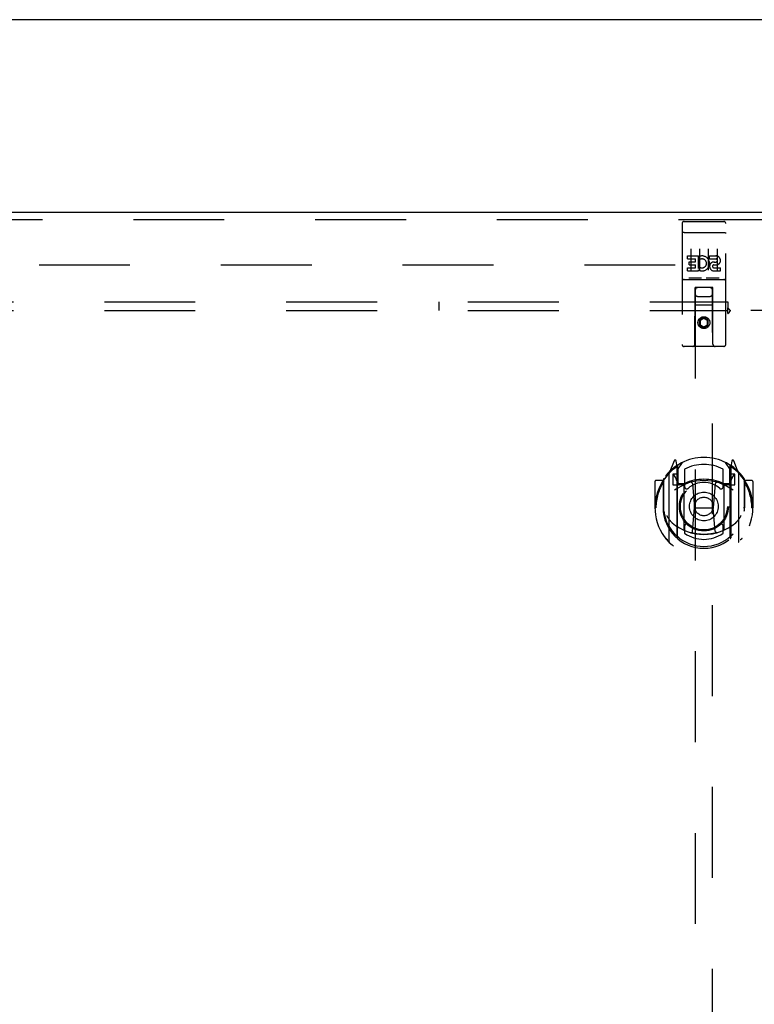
# Model space of a CAD drawing. Header units: inches. Extents: x 0 to 236, y 0 to 153.
# Tile 90 of 99: x 160 to 170, y 86 to 100. Entities that reach past the tile are written whole.
import ezdxf

# ---------------------------------------------------------------- set-up
doc = ezdxf.new("R2010")
doc.units = ezdxf.units.IN
doc.header["$LTSCALE"] = 12.986111
doc.header["$MEASUREMENT"] = 0
doc.linetypes.add('HIDDEN', pattern=[0.2, 0.1, -0.1])
doc.layers.get('0').update_dxf_attribs({"linetype": 'CONTINUOUS'})
for name, color, linetype in [('DEFAULT_2', 8, 'HIDDEN'), ('MAIN_DOOR_ASSEMBLY', 7, 'CONTINUOUS'), ('SUBPANELS', 7, 'CONTINUOUS')]:
    doc.layers.add(name, color=color, linetype=linetype)

msp = doc.modelspace()

# ---------------------------------------------------------------- linework, layer by layer
at = {"color": 7, "linetype": 'Continuous'}
msp.add_line((174.814, 99.742), (56.939, 99.742), dxfattribs=at)
at = {"layer": 'DEFAULT_2', "color": 8, "linetype": 'HIDDEN'}
msp.add_line((136.501, 96.242), (171.47, 96.242), dxfattribs=at)
at = {"layer": 'MAIN_DOOR_ASSEMBLY', "color": 3, "linetype": 'Continuous'}
msp.add_line((135.251, 96.992), (172.189, 96.992), dxfattribs=at)
at = {"layer": 'MAIN_DOOR_ASSEMBLY', "color": 8, "linetype": 'HIDDEN'}
for p, q in [((135.251, 96.888), (172.189, 96.888)), ((169.064, 96.829), (169.064, 95.104)), ((169.094, 96.859), (169.659, 96.859)), ((169.689, 95.104), (169.689, 96.829)), ((169.08, 96.7), (169.079, 96.7)), ((169.081, 96.701), (169.08, 96.7)), ((169.082, 96.701), (169.081, 96.701)), ((169.083, 96.701), (169.082, 96.701)), ((169.085, 96.701), (169.084, 96.701)), ((169.085, 96.701), (169.085, 96.701)), ((169.086, 96.701), (169.085, 96.701)), ((169.087, 96.701), (169.086, 96.701)), ((169.088, 96.701), (169.087, 96.701)), ((169.089, 96.701), (169.088, 96.701)), ((169.089, 96.701), (169.089, 96.701)), ((169.09, 96.701), (169.089, 96.701)), ((169.091, 96.701), (169.09, 96.701)), ((169.092, 96.701), (169.091, 96.701)), ((169.093, 96.701), (169.092, 96.701)), ((169.094, 96.701), (169.093, 96.701)), ((169.094, 96.701), (169.659, 96.701)), ((169.659, 96.701), (169.66, 96.701)), ((169.66, 96.701), (169.661, 96.701)), ((169.661, 96.701), (169.662, 96.701)), ((169.662, 96.701), (169.662, 96.701)), ((169.662, 96.701), (169.663, 96.701)), ((169.663, 96.701), (169.664, 96.701)), ((169.664, 96.701), (169.665, 96.701)), ((169.665, 96.701), (169.666, 96.701)), ((169.666, 96.701), (169.667, 96.701)), ((169.667, 96.701), (169.667, 96.701)), ((169.667, 96.701), (169.668, 96.701)), ((169.668, 96.701), (169.669, 96.701)), ((169.67, 96.701), (169.671, 96.701)), ((169.671, 96.701), (169.672, 96.701)), ((169.144, 96.366), (169.3, 96.366)), ((169.144, 96.324), (169.144, 96.366)), ((169.189, 96.468), (169.189, 96.162)), ((169.3, 96.189), (169.3, 96.366)), ((169.325, 96.318), (169.308, 96.357)), ((169.314, 96.468), (169.314, 96.162)), ((169.439, 96.468), (169.439, 96.162)), ((169.457, 96.366), (169.549, 96.366)), ((169.457, 96.324), (169.457, 96.366)), ((169.564, 96.468), (169.564, 96.162)), ((169.144, 96.324), (169.258, 96.324)), ((169.166, 96.282), (169.258, 96.282)), ((169.166, 96.239), (169.166, 96.282)), ((169.166, 96.239), (169.258, 96.239)), ((169.258, 96.282), (169.258, 96.324)), ((169.258, 96.196), (169.258, 96.239)), ((169.457, 96.324), (169.549, 96.324)), ((169.517, 96.239), (169.563, 96.239)), ((169.521, 96.28), (169.549, 96.28)), ((169.144, 96.196), (169.258, 96.196)), ((169.144, 96.153), (169.144, 96.196)), ((169.144, 96.153), (169.3, 96.153)), ((169.3, 96.189), (169.313, 96.207)), ((169.3, 96.153), (169.3, 96.166)), ((169.304, 96.164), (169.3, 96.166)), ((169.521, 96.196), (169.613, 96.196)), ((169.521, 96.153), (169.613, 96.153)), ((169.613, 96.153), (169.613, 96.196)), ((169.094, 96.031), (169.659, 96.031)), ((169.337, 96.047), (169.165, 96.047)), ((169.587, 96.047), (169.415, 96.047)), ((169.246, 95.104), (169.25, 95.914)), ((169.271, 95.914), (169.25, 95.914)), ((169.251, 95.914), (169.251, 58.913)), ((169.481, 95.914), (169.271, 95.914)), ((169.291, 95.789), (169.461, 95.789)), ((169.503, 95.914), (169.481, 95.914)), ((169.501, 58.913), (169.501, 95.914)), ((169.506, 95.104), (169.503, 95.914)), ((169.504, 95.664), (169.249, 95.664)), ((169.376, 95.486), (169.314, 95.45)), ((169.314, 95.45), (169.314, 95.378)), ((169.314, 95.45), (169.324, 95.444)), ((169.314, 95.378), (169.324, 95.384)), ((169.314, 95.378), (169.376, 95.342)), ((169.376, 95.475), (169.324, 95.444)), ((169.324, 95.444), (169.324, 95.384)), ((169.324, 95.384), (169.376, 95.353)), ((169.376, 95.486), (169.376, 95.475)), ((169.439, 95.45), (169.376, 95.486)), ((169.429, 95.444), (169.376, 95.475)), ((169.376, 95.353), (169.429, 95.384)), ((169.376, 95.342), (169.439, 95.378)), ((169.439, 95.45), (169.429, 95.444)), ((169.429, 95.384), (169.429, 95.444)), ((169.439, 95.378), (169.429, 95.384)), ((169.439, 95.378), (169.439, 95.45)), ((169.376, 95.342), (169.376, 95.353)), ((169.659, 95.074), (169.094, 95.074)), ((168.951, 93.44), (168.881, 93.265)), ((168.994, 93.357), (168.979, 93.437)), ((169.001, 93.309), (169.071, 93.418)), ((169.681, 93.418), (169.751, 93.309)), ((169.773, 93.437), (169.759, 93.357)), ((169.872, 93.265), (169.802, 93.44)), ((168.973, 93.36), (168.972, 93.36)), ((168.972, 93.36), (168.972, 93.36)), ((168.972, 93.36), (168.972, 93.36)), ((168.994, 92.34), (168.994, 93.357)), ((169.001, 92.365), (169.001, 93.368)), ((169.004, 93.344), (169.004, 93.136)), ((169.101, 93.322), (169.101, 93.069)), ((169.651, 93.069), (169.651, 93.322)), ((169.749, 93.136), (169.749, 93.344)), ((169.751, 92.365), (169.751, 93.368)), ((169.759, 93.357), (169.759, 92.34)), ((169.78, 93.36), (169.776, 93.363)), ((168.676, 93.143), (168.676, 92.77)), ((168.794, 93.158), (168.691, 93.158)), ((168.794, 93.158), (168.794, 92.77)), ((168.802, 93.143), (168.794, 93.158)), ((168.801, 93.181), (168.801, 92.724)), ((168.876, 93.254), (168.876, 92.287)), ((169.001, 93.249), (168.934, 93.249)), ((168.934, 93.249), (168.934, 93.099)), ((168.942, 93.242), (168.971, 93.196)), ((169.024, 93.116), (169.089, 93.116)), ((169.663, 93.116), (169.729, 93.116)), ((169.819, 93.249), (169.751, 93.249)), ((169.781, 93.196), (169.81, 93.242)), ((169.819, 93.099), (169.819, 93.249)), ((169.876, 92.287), (169.876, 93.254)), ((169.951, 93.181), (169.951, 92.724)), ((169.959, 93.158), (169.951, 93.143)), ((170.061, 93.158), (169.959, 93.158)), ((169.959, 92.77), (169.959, 93.158)), ((170.076, 93.143), (170.076, 92.77)), ((168.934, 93.099), (168.994, 93.099)), ((169.094, 93.098), (169.021, 93.098)), ((169.094, 92.457), (169.094, 93.088)), ((169.213, 93.114), (169.244, 92.77)), ((169.539, 93.114), (169.509, 92.77)), ((169.731, 93.098), (169.659, 93.098)), ((169.659, 93.088), (169.659, 92.457)), ((169.759, 93.099), (169.819, 93.099)), ((168.676, 92.77), (168.691, 92.77)), ((168.794, 92.77), (168.809, 92.77)), ((168.801, 92.724), (168.801, 92.721)), ((169.213, 92.431), (169.244, 92.77)), ((169.244, 92.77), (169.509, 92.77)), ((169.539, 92.431), (169.509, 92.77)), ((169.959, 92.77), (169.944, 92.77)), ((169.951, 92.724), (169.951, 92.721)), ((170.061, 92.77), (170.076, 92.77)), ((169.101, 92.508), (169.101, 92.405)), ((169.651, 92.405), (169.651, 92.508))]:
    msp.add_line(p, q, dxfattribs=at)
for points in [[(169.079, 96.7), (169.079, 96.7), (169.079, 96.7), (169.078, 96.7), (169.078, 96.7), (169.078, 96.7), (169.077, 96.7), (169.077, 96.7), (169.077, 96.7), (169.076, 96.7), (169.076, 96.7), (169.076, 96.7), (169.075, 96.7), (169.075, 96.7), (169.075, 96.7), (169.074, 96.7), (169.074, 96.699), (169.074, 96.699), (169.073, 96.699), (169.073, 96.699), (169.073, 96.699), (169.072, 96.699), (169.072, 96.699), (169.072, 96.699), (169.072, 96.699), (169.071, 96.699), (169.071, 96.699), (169.071, 96.699), (169.07, 96.699), (169.07, 96.698), (169.07, 96.698), (169.07, 96.698), (169.069, 96.698), (169.069, 96.698), (169.069, 96.698), (169.069, 96.698), (169.068, 96.698), (169.068, 96.698), (169.068, 96.698), (169.068, 96.698), (169.068, 96.698), (169.067, 96.697), (169.067, 96.697), (169.067, 96.697), (169.067, 96.697), (169.067, 96.697), (169.066, 96.697), (169.066, 96.697), (169.066, 96.697), (169.066, 96.697), (169.066, 96.697), (169.066, 96.696), (169.065, 96.696), (169.065, 96.696), (169.065, 96.696), (169.065, 96.696), (169.065, 96.696), (169.065, 96.696), (169.065, 96.696), (169.065, 96.696), (169.064, 96.696), (169.064, 96.695), (169.064, 96.695), (169.064, 96.695), (169.064, 96.695), (169.064, 96.695), (169.064, 96.695), (169.064, 96.695), (169.064, 96.695), (169.064, 96.695), (169.064, 96.695), (169.064, 96.694), (169.064, 96.694), (169.064, 96.694), (169.064, 96.694), (169.064, 96.694), (169.064, 96.694), (169.064, 96.694)], [(169.084, 96.701), (169.083, 96.701), (169.083, 96.701)], [(169.669, 96.701), (169.67, 96.701), (169.67, 96.701)], [(169.672, 96.701), (169.672, 96.7), (169.673, 96.7), (169.673, 96.7), (169.674, 96.7), (169.674, 96.7), (169.674, 96.7), (169.675, 96.7), (169.675, 96.7), (169.675, 96.7), (169.676, 96.7), (169.676, 96.7), (169.676, 96.7), (169.677, 96.7), (169.677, 96.7), (169.677, 96.7), (169.678, 96.7), (169.678, 96.7), (169.678, 96.699), (169.679, 96.699), (169.679, 96.699), (169.679, 96.699), (169.68, 96.699), (169.68, 96.699), (169.68, 96.699), (169.68, 96.699), (169.681, 96.699), (169.681, 96.699), (169.681, 96.699), (169.682, 96.699), (169.682, 96.699), (169.682, 96.698), (169.682, 96.698), (169.683, 96.698), (169.683, 96.698), (169.683, 96.698), (169.683, 96.698), (169.684, 96.698), (169.684, 96.698), (169.684, 96.698), (169.684, 96.698), (169.684, 96.698), (169.685, 96.698), (169.685, 96.697), (169.685, 96.697), (169.685, 96.697), (169.685, 96.697), (169.686, 96.697), (169.686, 96.697), (169.686, 96.697), (169.686, 96.697), (169.686, 96.697), (169.687, 96.697), (169.687, 96.696), (169.687, 96.696), (169.687, 96.696), (169.687, 96.696), (169.687, 96.696), (169.687, 96.696), (169.687, 96.696), (169.688, 96.696), (169.688, 96.696), (169.688, 96.696), (169.688, 96.695), (169.688, 96.695), (169.688, 96.695), (169.688, 96.695), (169.688, 96.695), (169.688, 96.695), (169.688, 96.695), (169.688, 96.695), (169.688, 96.695), (169.688, 96.695), (169.689, 96.694), (169.689, 96.694), (169.689, 96.694), (169.689, 96.694), (169.689, 96.694), (169.689, 96.694), (169.689, 96.694)], [(169.165, 96.047), (169.165, 96.047), (169.165, 96.047), (169.165, 96.047), (169.164, 96.047), (169.164, 96.047), (169.164, 96.047), (169.164, 96.047), (169.164, 96.047), (169.163, 96.047), (169.163, 96.047), (169.163, 96.047), (169.163, 96.047), (169.163, 96.047), (169.163, 96.047), (169.162, 96.047), (169.162, 96.047), (169.162, 96.047), (169.162, 96.047), (169.162, 96.048), (169.162, 96.048), (169.161, 96.048), (169.161, 96.048), (169.161, 96.048), (169.161, 96.048), (169.161, 96.048), (169.161, 96.048), (169.161, 96.048), (169.161, 96.048), (169.16, 96.048), (169.16, 96.048), (169.16, 96.048), (169.16, 96.048), (169.16, 96.048), (169.16, 96.048), (169.16, 96.048), (169.16, 96.048), (169.159, 96.048), (169.159, 96.048), (169.159, 96.048), (169.159, 96.048), (169.159, 96.048), (169.159, 96.048), (169.159, 96.048), (169.159, 96.048), (169.159, 96.048), (169.159, 96.048)], [(169.344, 96.048), (169.344, 96.048), (169.343, 96.048), (169.343, 96.048), (169.343, 96.048), (169.343, 96.048), (169.343, 96.048), (169.343, 96.048), (169.343, 96.048), (169.343, 96.048), (169.343, 96.048), (169.343, 96.048), (169.342, 96.048), (169.342, 96.048), (169.342, 96.048), (169.342, 96.048), (169.342, 96.048), (169.342, 96.048), (169.342, 96.048), (169.342, 96.048), (169.341, 96.048), (169.341, 96.048), (169.341, 96.048), (169.341, 96.048), (169.341, 96.048), (169.341, 96.048), (169.341, 96.048), (169.341, 96.048), (169.34, 96.047), (169.34, 96.047), (169.34, 96.047), (169.34, 96.047), (169.34, 96.047), (169.34, 96.047), (169.339, 96.047), (169.339, 96.047), (169.339, 96.047), (169.339, 96.047), (169.339, 96.047), (169.338, 96.047), (169.338, 96.047), (169.338, 96.047), (169.338, 96.047), (169.338, 96.047), (169.337, 96.047), (169.337, 96.047)], [(169.415, 96.047), (169.415, 96.047), (169.415, 96.047), (169.415, 96.047), (169.414, 96.047), (169.414, 96.047), (169.414, 96.047), (169.414, 96.047), (169.414, 96.047), (169.413, 96.047), (169.413, 96.047), (169.413, 96.047), (169.413, 96.047), (169.413, 96.047), (169.413, 96.047), (169.412, 96.047), (169.412, 96.047), (169.412, 96.047), (169.412, 96.047), (169.412, 96.048), (169.412, 96.048), (169.411, 96.048), (169.411, 96.048), (169.411, 96.048), (169.411, 96.048), (169.411, 96.048), (169.411, 96.048), (169.411, 96.048), (169.411, 96.048), (169.41, 96.048), (169.41, 96.048), (169.41, 96.048), (169.41, 96.048), (169.41, 96.048), (169.41, 96.048), (169.41, 96.048), (169.41, 96.048), (169.409, 96.048), (169.409, 96.048), (169.409, 96.048), (169.409, 96.048), (169.409, 96.048), (169.409, 96.048), (169.409, 96.048), (169.409, 96.048), (169.409, 96.048), (169.409, 96.048)], [(169.594, 96.048), (169.594, 96.048), (169.593, 96.048), (169.593, 96.048), (169.593, 96.048), (169.593, 96.048), (169.593, 96.048), (169.593, 96.048), (169.593, 96.048), (169.593, 96.048), (169.593, 96.048), (169.593, 96.048), (169.592, 96.048), (169.592, 96.048), (169.592, 96.048), (169.592, 96.048), (169.592, 96.048), (169.592, 96.048), (169.592, 96.048), (169.592, 96.048), (169.591, 96.048), (169.591, 96.048), (169.591, 96.048), (169.591, 96.048), (169.591, 96.048), (169.591, 96.048), (169.591, 96.048), (169.591, 96.048), (169.59, 96.047), (169.59, 96.047), (169.59, 96.047), (169.59, 96.047), (169.59, 96.047), (169.59, 96.047), (169.589, 96.047), (169.589, 96.047), (169.589, 96.047), (169.589, 96.047), (169.589, 96.047), (169.588, 96.047), (169.588, 96.047), (169.588, 96.047), (169.588, 96.047), (169.588, 96.047), (169.587, 96.047), (169.587, 96.047)], [(168.831, 93.209), (168.831, 93.21), (168.832, 93.211), (168.833, 93.212), (168.834, 93.212), (168.834, 93.213), (168.835, 93.214), (168.836, 93.215), (168.836, 93.216), (168.837, 93.216), (168.838, 93.217), (168.839, 93.218), (168.84, 93.218), (168.84, 93.219), (168.841, 93.22), (168.842, 93.221), (168.843, 93.221), (168.844, 93.222), (168.844, 93.223), (168.845, 93.223), (168.846, 93.224), (168.847, 93.224), (168.848, 93.225), (168.849, 93.226), (168.849, 93.226), (168.85, 93.227), (168.851, 93.227), (168.852, 93.228), (168.853, 93.228), (168.854, 93.229), (168.855, 93.229), (168.856, 93.23), (168.857, 93.23), (168.858, 93.231), (168.859, 93.231)], [(169.894, 93.231), (169.895, 93.231), (169.896, 93.23), (169.896, 93.23), (169.897, 93.229), (169.898, 93.229), (169.899, 93.228), (169.9, 93.228), (169.901, 93.227), (169.902, 93.227), (169.903, 93.226), (169.904, 93.226), (169.904, 93.225), (169.905, 93.224), (169.906, 93.224), (169.907, 93.223), (169.908, 93.223), (169.909, 93.222), (169.91, 93.221), (169.91, 93.221), (169.911, 93.22), (169.912, 93.219), (169.913, 93.218), (169.913, 93.218), (169.914, 93.217), (169.915, 93.216), (169.916, 93.216), (169.917, 93.215), (169.917, 93.214), (169.918, 93.213), (169.919, 93.212), (169.919, 93.212), (169.92, 93.211), (169.921, 93.21), (169.922, 93.209)], [(168.844, 92.657), (168.847, 92.652), (168.85, 92.647), (168.853, 92.642), (168.856, 92.637), (168.858, 92.633), (168.861, 92.628), (168.864, 92.624), (168.866, 92.62), (168.869, 92.617), (168.871, 92.613), (168.874, 92.61), (168.876, 92.606), (168.879, 92.603), (168.881, 92.6), (168.883, 92.597), (168.885, 92.594), (168.888, 92.591), (168.89, 92.589), (168.892, 92.586), (168.894, 92.584), (168.896, 92.581), (168.898, 92.579), (168.9, 92.577), (168.902, 92.575), (168.904, 92.573), (168.905, 92.571), (168.907, 92.569), (168.909, 92.567), (168.911, 92.566), (168.912, 92.564), (168.914, 92.562), (168.916, 92.561), (168.917, 92.559), (168.919, 92.558), (168.92, 92.557), (168.922, 92.555)], [(169.83, 92.555), (169.832, 92.557), (169.833, 92.558), (169.835, 92.559), (169.837, 92.561), (169.838, 92.562), (169.84, 92.564), (169.842, 92.566), (169.843, 92.567), (169.845, 92.569), (169.847, 92.571), (169.849, 92.573), (169.851, 92.575), (169.852, 92.577), (169.854, 92.579), (169.856, 92.581), (169.858, 92.584), (169.86, 92.586), (169.863, 92.589), (169.865, 92.591), (169.867, 92.594), (169.869, 92.597), (169.871, 92.6), (169.874, 92.603), (169.876, 92.606), (169.878, 92.61), (169.881, 92.613), (169.883, 92.617), (169.886, 92.62), (169.888, 92.624), (169.891, 92.628), (169.894, 92.633), (169.897, 92.637), (169.9, 92.642), (169.902, 92.647), (169.906, 92.652), (169.909, 92.657)], [(169.564, 92.413), (169.559, 92.412), (169.553, 92.411), (169.548, 92.409), (169.542, 92.408), (169.537, 92.406), (169.532, 92.405), (169.526, 92.404), (169.521, 92.403), (169.515, 92.402), (169.51, 92.401), (169.504, 92.4), (169.499, 92.399), (169.493, 92.398), (169.488, 92.397), (169.482, 92.396), (169.477, 92.395), (169.471, 92.394), (169.465, 92.393), (169.46, 92.393), (169.454, 92.392), (169.449, 92.392), (169.443, 92.391), (169.438, 92.39), (169.432, 92.39), (169.426, 92.39), (169.421, 92.389), (169.415, 92.389), (169.41, 92.389), (169.404, 92.388), (169.399, 92.388), (169.393, 92.388), (169.387, 92.388), (169.382, 92.388), (169.376, 92.388), (169.371, 92.388), (169.365, 92.388), (169.359, 92.388), (169.354, 92.388), (169.348, 92.388), (169.343, 92.389), (169.337, 92.389), (169.331, 92.389), (169.326, 92.39), (169.32, 92.39), (169.315, 92.39), (169.309, 92.391), (169.304, 92.392), (169.298, 92.392), (169.292, 92.393), (169.287, 92.393), (169.281, 92.394), (169.276, 92.395), (169.27, 92.396), (169.265, 92.397), (169.259, 92.398), (169.254, 92.399), (169.248, 92.4), (169.243, 92.401), (169.237, 92.402), (169.232, 92.403), (169.226, 92.404), (169.221, 92.405), (169.215, 92.406), (169.21, 92.408), (169.204, 92.409), (169.199, 92.411), (169.194, 92.412), (169.188, 92.413)], [(168.859, 92.31), (168.858, 92.31), (168.857, 92.31), (168.856, 92.311), (168.855, 92.311), (168.854, 92.312), (168.853, 92.312), (168.852, 92.313), (168.851, 92.313), (168.85, 92.314), (168.849, 92.314), (168.849, 92.315), (168.848, 92.316), (168.847, 92.316), (168.846, 92.317), (168.845, 92.317), (168.844, 92.318), (168.844, 92.319), (168.843, 92.319), (168.842, 92.32), (168.841, 92.321), (168.84, 92.321), (168.84, 92.322), (168.839, 92.323), (168.838, 92.324), (168.837, 92.324), (168.836, 92.325), (168.836, 92.326), (168.835, 92.327), (168.834, 92.327), (168.834, 92.328), (168.833, 92.329), (168.832, 92.33), (168.831, 92.331), (168.831, 92.331)], [(169.922, 92.331), (169.921, 92.331), (169.92, 92.33), (169.919, 92.329), (169.919, 92.328), (169.918, 92.327), (169.917, 92.327), (169.917, 92.326), (169.916, 92.325), (169.915, 92.324), (169.914, 92.324), (169.913, 92.323), (169.913, 92.322), (169.912, 92.321), (169.911, 92.321), (169.91, 92.32), (169.91, 92.319), (169.909, 92.319), (169.908, 92.318), (169.907, 92.317), (169.906, 92.317), (169.905, 92.316), (169.904, 92.316), (169.904, 92.315), (169.903, 92.314), (169.902, 92.314), (169.901, 92.313), (169.9, 92.313), (169.899, 92.312), (169.898, 92.312), (169.897, 92.311), (169.896, 92.311), (169.896, 92.31), (169.895, 92.31), (169.894, 92.31)]]:
    msp.add_lwpolyline(points, dxfattribs=at)
for centre, radius in [((169.376, 95.414), 0.085), ((169.376, 95.414), 0.0845), ((169.376, 92.788), 0.35), ((169.376, 92.788), 0.335), ((169.376, 92.788), 0.205), ((169.376, 92.788), 0.133)]:
    msp.add_circle(centre, radius, dxfattribs=at)
for centre, radius, start, end in [((169.094, 96.829), 0.03, 90, 180), ((169.659, 96.829), 0.03, 0, 90), ((169.35, 96.26), 0.107, 244.2636, 113.4027), ((169.549, 96.302), 0.0644, 282.2995, 90.0775), ((169.35, 96.26), 0.0639, 234.8895, 113.4026), ((169.521, 96.217), 0.0635, 90, 270), ((169.521, 96.218), 0.0219, 100.307, 270), ((169.549, 96.302), 0.0219, 269.9011, 90), ((169.094, 96.001), 0.03, 90, 180), ((169.659, 96.001), 0.03, 0, 90), ((169.291, 95.874), 0.04, 90, 180), ((169.291, 95.829), 0.04, 180, 270), ((169.461, 95.874), 0.04, 0, 90), ((169.461, 95.829), 0.04, 270, 360), ((169.094, 95.104), 0.03, 180, 270), ((169.216, 95.104), 0.03, 270, 360), ((169.536, 95.104), 0.03, 180, 270), ((169.659, 95.104), 0.03, 270, 360), ((169.376, 92.788), 0.7, 35.2961, 144.7039), ((168.965, 93.435), 0.015, 10, 158.1959), ((169.788, 93.435), 0.015, 21.8041, 170), ((169.376, 92.77), 0.7, 125.5126, 54.4874), ((168.891, 93.254), 0.015, 135.0748, 180), ((168.981, 93.324), 0.02, 0, 125.5126), ((168.984, 93.344), 0.02, 0, 125.2543), ((169.021, 93.368), 0.02, 121.4688, 179.9992), ((169.376, 92.788), 0.6, 62.7204, 117.2796), ((169.731, 93.368), 0.02, 0, 58.5295), ((169.769, 93.344), 0.02, 54.7457, 180), ((169.771, 93.324), 0.02, 54.4874, 180), ((169.861, 93.254), 0.015, 0, 44.9252), ((168.691, 93.143), 0.015, 90, 180), ((169.376, 92.77), 0.685, 146.9885, 180), ((168.821, 93.181), 0.02, 144.7039, 180), ((168.946, 93.244), 0.005, 90, 212.6792), ((169.376, 92.458), 0.7, 53.2319, 126.7681), ((168.813, 93.094), 0.188, 0, 32.6792), ((169.021, 93.118), 0.02, 180, 270), ((169.024, 93.136), 0.02, 180, 270), ((169.089, 93.136), 0.02, 270, 293.464), ((169.376, 92.476), 0.7, 66.536, 113.464), ((169.376, 92.788), 0.343, 48.8739, 131.1261), ((169.193, 93.113), 0.02, 5.0796, 105.6131), ((169.559, 93.113), 0.02, 74.3869, 174.9204), ((169.663, 93.136), 0.02, 246.536, 270), ((169.729, 93.136), 0.02, 270, 360), ((169.731, 93.118), 0.02, 270, 360), ((169.939, 93.094), 0.188, 147.3208, 180), ((169.806, 93.244), 0.005, 327.3208, 90), ((169.931, 93.181), 0.02, 0, 35.2961), ((169.376, 92.77), 0.685, 0, 33.0115), ((170.061, 93.143), 0.015, 0, 90), ((169.109, 93.088), 0.015, 112.9863, 180), ((169.131, 93.069), 0.03, 180, 311.1261), ((169.621, 93.069), 0.03, 228.8739, 360), ((169.644, 93.088), 0.015, 0, 67.0137), ((169.376, 92.773), 0.583, 180.2464, 359.7536), ((168.821, 92.724), 0.02, 180, 187.6622), ((169.376, 92.798), 0.58, 187.6622, 352.3378), ((169.931, 92.724), 0.02, 352.3378, 360), ((169.376, 93.088), 0.7, 229.529, 310.471), ((169.109, 92.457), 0.015, 180, 247.0137), ((169.131, 92.508), 0.03, 48.8739, 180), ((169.376, 92.788), 0.343, 228.8739, 311.1261), ((169.194, 92.433), 0.02, 254.4248, 354.9204), ((169.559, 92.433), 0.02, 185.0796, 285.5752), ((169.621, 92.508), 0.03, 0, 131.1261), ((169.644, 92.457), 0.015, 292.9863, 360), ((168.891, 92.287), 0.015, 180, 224.9252), ((169.009, 92.34), 0.015, 180, 229.6413), ((169.021, 92.365), 0.02, 180, 230.6594), ((169.376, 92.798), 0.48, 235.0461, 304.9539), ((169.731, 92.365), 0.02, 309.3378, 359.9984), ((169.744, 92.34), 0.015, 310.3587, 360), ((169.861, 92.287), 0.015, 315.0748, 360)]:
    msp.add_arc(centre, radius, start, end, dxfattribs=at)
at = {"layer": 'SUBPANELS', "color": 8, "linetype": 'HIDDEN'}
for p, q in [((140.032, 95.711), (169.72, 95.711)), ((165.595, 95.586), (165.595, 95.711)), ((169.72, 95.711), (169.72, 95.624)), ((140.032, 95.586), (169.72, 95.586)), ((169.72, 95.545), (169.72, 95.624)), ((171.345, 95.586), (169.755, 95.586))]:
    msp.add_line(p, q, dxfattribs=at)
for points in [[(169.72, 95.624), (169.721, 95.622), (169.723, 95.62), (169.725, 95.618), (169.726, 95.616), (169.728, 95.614), (169.729, 95.612), (169.731, 95.61), (169.732, 95.609), (169.734, 95.607), (169.735, 95.606), (169.737, 95.604)], [(169.72, 95.545), (169.722, 95.545), (169.723, 95.546), (169.725, 95.547), (169.727, 95.548), (169.728, 95.549), (169.73, 95.55), (169.731, 95.552), (169.733, 95.553), (169.734, 95.555), (169.736, 95.556), (169.737, 95.558), (169.738, 95.56), (169.74, 95.562), (169.741, 95.564), (169.742, 95.566), (169.745, 95.571)], [(169.737, 95.604), (169.743, 95.598), (169.745, 95.596), (169.747, 95.594), (169.749, 95.592), (169.751, 95.59), (169.752, 95.589), (169.754, 95.587), (169.755, 95.586)], [(169.745, 95.571), (169.746, 95.573), (169.748, 95.575), (169.749, 95.578), (169.751, 95.58), (169.752, 95.582), (169.754, 95.584), (169.755, 95.586)]]:
    msp.add_lwpolyline(points, dxfattribs=at)

doc.saveas('drawing.dxf')
